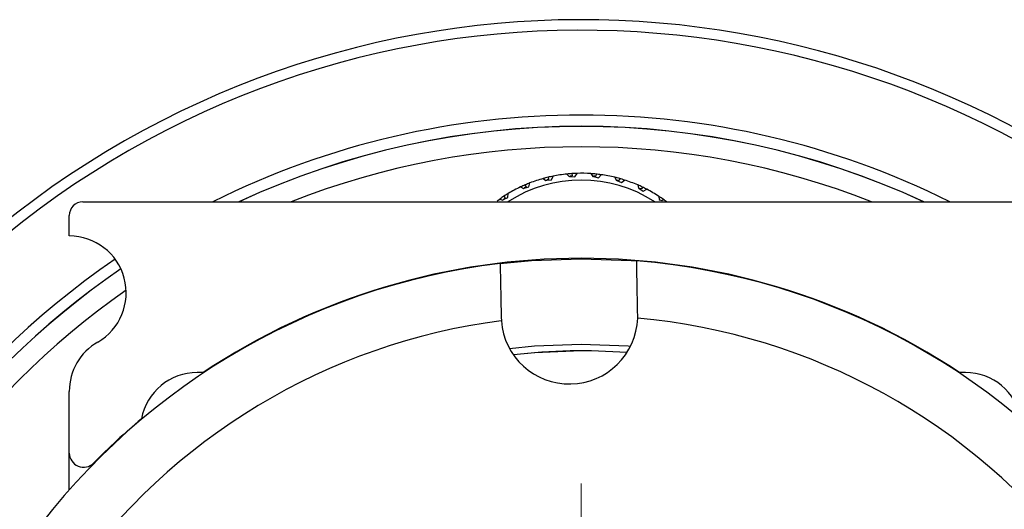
# Model space of a CAD drawing. Header units: inches. Extents: x 1.2 to 31.4, y 1 to 21.5.
# Tile 19 of 63: x 10.5 to 12.7, y 4.6 to 5.7. Entities that reach past the tile are written whole.
import ezdxf

# ---------------------------------------------------------------- set-up
doc = ezdxf.new("R2010")
doc.units = ezdxf.units.IN
doc.header["$MEASUREMENT"] = 0

# ---------------------------------------------------------------- blocks, each defined once
blk = doc.blocks.new('SW_CENTERMARKSYMBOL_1')
at = {"color": 0, "linetype": 'Continuous', "lineweight": 18}
for p, q in [((0, 0.2), (0, 1.006)), ((0, 0), (0, 0.1)), ((-0.2, 0), (-1.006, 0)), ((0, 0), (-0.1, 0)), ((0, 0), (0, -0.1)), ((0, 0), (0.1, 0)), ((0.2, 0), (1.006, 0)), ((0, -0.2), (0, -1.006))]:
    blk.add_line(p, q, dxfattribs=at)

msp = doc.modelspace()

# ---------------------------------------------------------------- linework, layer by layer
at = {"color": 7, "linetype": 'Continuous', "lineweight": 25}
for p, q in [((11.6817, 5.3242), (11.6828, 5.3198)), ((11.6891, 5.3183), (11.6926, 5.3266)), ((11.7229, 5.3312), (11.7277, 5.3259)), ((11.7277, 5.3259), (11.73, 5.3265)), ((11.73, 5.3265), (11.7298, 5.3261)), ((11.7298, 5.3261), (11.7404, 5.3252)), ((11.7345, 5.3276), (11.73, 5.3265)), ((11.7341, 5.3322), (11.7345, 5.3276)), ((11.7404, 5.3252), (11.7453, 5.3327)), ((11.7759, 5.3321), (11.7797, 5.3261)), ((11.7797, 5.3261), (11.7821, 5.3263)), ((11.7821, 5.3263), (11.7818, 5.3259)), ((11.7818, 5.3259), (11.7921, 5.3232)), ((11.7867, 5.3267), (11.7821, 5.3263)), ((11.7871, 5.3312), (11.7867, 5.3267)), ((11.7921, 5.3232), (11.7982, 5.3298)), ((11.8283, 5.3241), (11.831, 5.3174)), ((11.6211, 5.3028), (11.6274, 5.2994)), ((11.6274, 5.2994), (11.6295, 5.3008)), ((11.6293, 5.3003), (11.6396, 5.303)), ((11.6295, 5.3008), (11.6293, 5.3003)), ((11.6332, 5.3033), (11.6295, 5.3008)), ((11.6314, 5.3075), (11.6332, 5.3033)), ((11.6396, 5.303), (11.6417, 5.3117)), ((11.6708, 5.3214), (11.6764, 5.3169)), ((11.6764, 5.3169), (11.6787, 5.3179)), ((11.6785, 5.3174), (11.6891, 5.3183)), ((11.6787, 5.3179), (11.6785, 5.3174)), ((11.6828, 5.3198), (11.6787, 5.3179)), ((11.831, 5.3174), (11.8334, 5.3172)), ((11.8334, 5.3172), (11.833, 5.3169)), ((11.833, 5.3169), (11.8427, 5.3125)), ((11.838, 5.3168), (11.8334, 5.3172)), ((11.8391, 5.3212), (11.838, 5.3168)), ((11.8427, 5.3125), (11.8499, 5.318)), ((11.8785, 5.3073), (11.8801, 5.3003)), ((11.8801, 5.3003), (11.8825, 5.2997)), ((11.8888, 5.3026), (11.8869, 5.2985)), ((11.5838, 5.2751), (11.5935, 5.2794)), ((11.5872, 5.2787), (11.5839, 5.2756)), ((11.5846, 5.2825), (11.5872, 5.2787)), ((11.5935, 5.2794), (11.5941, 5.2884)), ((11.8825, 5.2997), (11.882, 5.2994)), ((11.882, 5.2994), (11.8908, 5.2935)), ((11.8869, 5.2985), (11.8825, 5.2997)), ((11.8908, 5.2935), (11.8988, 5.2977)), ((11.9252, 5.2822), (11.9256, 5.2751)), ((10.6597, 5.2703), (12.8497, 5.2703)), ((11.5753, 5.2762), (11.5821, 5.2739)), ((11.5821, 5.2739), (11.5839, 5.2756)), ((11.5839, 5.2756), (11.5838, 5.2751)), ((11.9256, 5.2751), (11.9279, 5.2741)), ((11.9279, 5.2741), (11.9274, 5.2739)), ((11.932, 5.2722), (11.9279, 5.2741)), ((11.9346, 5.2759), (11.932, 5.2722)), ((10.6297, 5.1953), (10.6297, 5.2403)), ((11.8785, 5.0148), (11.8785, 5.0229)), ((11.5786, 5.0172), (11.579, 5.0091)), ((10.9238, 4.8953), (10.911, 4.8953)), ((10.9256, 4.8953), (10.9238, 4.8953)), ((12.5857, 4.8953), (12.5839, 4.8953)), ((12.5985, 4.8953), (12.5857, 4.8953)), ((10.6297, 4.7184), (10.6297, 4.8538)), ((10.6297, 4.6375), (10.6297, 4.7184))]:
    msp.add_line(p, q, dxfattribs=at)
at = {"color": 7, "linetype": 'Continuous', "lineweight": 25, "flags": 128}
for points in [[(11.5695, 5.272), (11.5722, 5.274), (11.5753, 5.2762)], [(11.5764, 5.1347), (11.6452, 5.1413), (11.7547, 5.1453)], [(11.7547, 5.1453), (11.8642, 5.1413), (11.8763, 5.1404)], [(11.5969, 4.9483), (11.6518, 4.9538), (11.7547, 4.9578)], [(11.7547, 4.9578), (11.8577, 4.9538), (11.8629, 4.9534)], [(11.7547, 4.9428), (11.6529, 4.9388), (11.6056, 4.9342)]]:
    msp.add_lwpolyline(points, dxfattribs=at)
at = {"color": 7, "linetype": 'Continuous', "lineweight": 25}
for centre, radius, start, end in [((11.7547, 3.6453), 2.0248, 318.3219, 204.4209), ((11.7547, 3.6453), 2.0017, 318.5803, 204.3563), ((11.7547, 3.6453), 1.8155, 63.5175, 116.4825), ((11.7547, 3.6453), 1.7907, 65.1607, 114.8393), ((11.7547, 3.6453), 1.7905, 65.1714, 114.8286), ((11.7547, 3.6453), 1.7457, 68.5729, 111.4271), ((11.7547, 5.0203), 0.3125, 103.5205, 105.5839), ((11.7547, 5.0203), 0.3125, 101.469, 103.5205), ((11.7547, 5.0203), 0.3125, 95.8541, 101.469), ((11.7547, 5.0203), 0.3125, 93.7908, 95.8309), ((11.7547, 5.0203), 0.3125, 91.7392, 93.7908), ((11.7547, 5.0203), 0.3125, 86.1244, 91.7392), ((11.7547, 5.0203), 0.3125, 84.0611, 86.1244), ((11.7547, 5.0203), 0.3125, 82.0095, 84.0611), ((11.7547, 5.0203), 0.3125, 76.3947, 82.0095), ((11.7547, 5.0203), 0.3125, 74.3313, 76.3947), ((11.7547, 5.0203), 0.2975, 57.1756, 122.8244), ((11.7547, 5.0203), 0.3125, 115.3136, 120.9284), ((11.7547, 5.0203), 0.3125, 113.2503, 115.3136), ((11.7547, 5.0203), 0.3125, 111.1987, 113.2503), ((11.7547, 5.0203), 0.3125, 105.5839, 111.1987), ((11.7547, 5.0203), 0.3125, 72.2798, 74.3313), ((11.7547, 5.0203), 0.3125, 66.665, 72.2798), ((11.7547, 5.0203), 0.3125, 64.6016, 66.665), ((11.7547, 5.0203), 0.3125, 62.55, 64.6016), ((11.7547, 5.0203), 0.3125, 122.98, 125.0201), ((11.7547, 5.0203), 0.3125, 120.9284, 122.98), ((11.7547, 5.0203), 0.3125, 56.9352, 62.55), ((11.7547, 5.0203), 0.3125, 54.8719, 56.9352), ((10.6597, 5.2403), 0.03, 90, 180), ((11.7547, 5.0203), 0.3125, 52.842, 54.8719), ((10.6297, 5.0703), 0.125, 300, 90), ((11.7547, 3.6453), 1.8155, 124.3445, 203.7229), ((11.7547, 3.6453), 1.5, 96.8295, 145.3512), ((11.7547, 3.6453), 1.501, 56.3852, 123.6148), ((11.7547, 3.6453), 1.5, 36.8295, 85.3512), ((11.7547, 3.6453), 1.7907, 124.3969, 203.5826), ((11.7547, 3.6453), 1.7905, 124.3978, 203.5907), ((11.7547, 3.6453), 1.7457, 124.9546, 203.4707), ((11.7547, 3.6453), 1.375, 97.3439, 144.8368), ((11.7286, 5.0201), 0.15, 184.2171, 357.9636), ((11.7547, 3.6453), 1.375, 37.3439, 84.8368), ((10.7547, 4.8538), 0.125, 120, 180), ((11.7547, 3.6453), 1.2975, 85.5792, 96.6015), ((10.911, 4.7703), 0.125, 90, 169.2158), ((12.5985, 4.7703), 0.125, 10.7842, 90), ((11.7547, 3.6453), 1.501, 130.0857, 135.5465), ((10.661, 4.7184), 0.0312, 180, 315.5465)]:
    msp.add_arc(centre, radius, start, end, dxfattribs=at)
for points, knots in [([(11.5764, 5.1347), (11.5764, 5.1344), (11.5764, 5.1335), (11.5766, 5.1222), (11.5771, 5.0963), (11.5777, 5.065), (11.5782, 5.0376), (11.5785, 5.0231), (11.5786, 5.0172)], [0, 0, 0, 0, 0.099329, 0.321472, 0.543894, 0.76718, 0.906737, 1, 1, 1, 1]), ([(11.8785, 5.0229), (11.8784, 5.0288), (11.8781, 5.0486), (11.8774, 5.0809), (11.8768, 5.1136), (11.8764, 5.135), (11.8763, 5.1403), (11.8763, 5.1404), (11.8763, 5.1404)], [0, 0, 0, 0, 0.093337, 0.31838, 0.543456, 0.767689, 0.990806, 1, 1, 1, 1])]:
    msp.add_open_spline(points, degree=3, knots=knots, dxfattribs=at)

# ---------------------------------------------------------------- block references
at = {"color": 7, "linetype": 'Continuous', "lineweight": 18}
msp.add_blockref('SW_CENTERMARKSYMBOL_1', (11.7547, 3.6453), dxfattribs=at)

doc.saveas('drawing.dxf')
